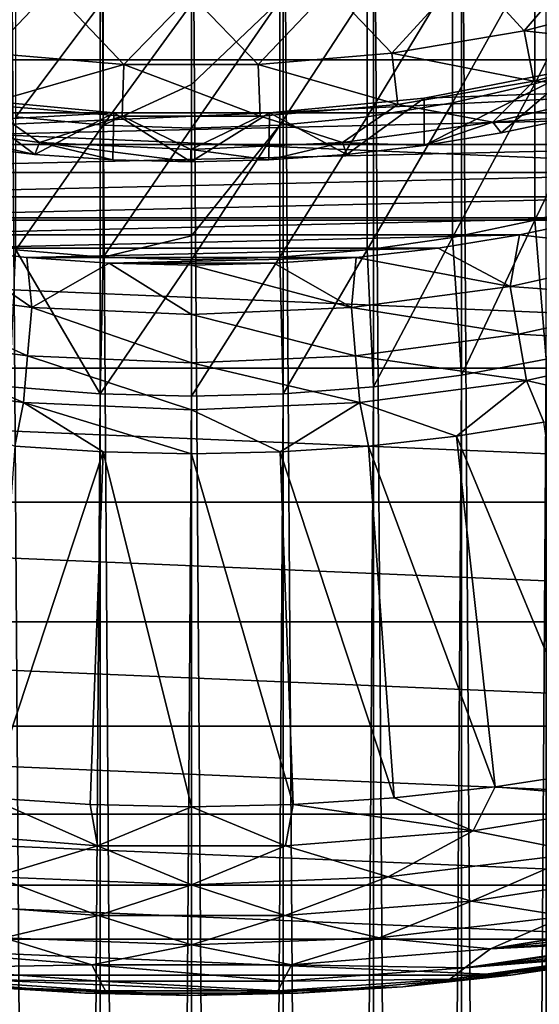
# Model space of a CAD drawing. Header units: metres. Extents: x -82 to 82, y -313 to 40.
# Tile 200 of 256: x -2.73 to 5.53, y -40.14 to -24.49. Entities that reach past the tile are written whole.
import ezdxf

# ---------------------------------------------------------------- set-up
doc = ezdxf.new("R2010")
doc.units = ezdxf.units.M
doc.layers.add('solid_505278_SW0001_CCC', color=7, linetype='CONTINUOUS')

msp = doc.modelspace()

# ---------------------------------------------------------------- linework, layer by layer
at = {"layer": 'solid_505278_SW0001_CCC'}
for points in [[(-1.455538, -228.715897, 302.611115), (-1.455538, -18.70566, 195.605545), (-2.892772, -18.816523, 195.38797)], [(0, -228.678787, 302.683929), (0, -18.66855, 195.678375), (-1.455538, -18.70566, 195.605545)], [(-1.455538, -228.715897, 302.611115), (0, -228.678787, 302.683929), (-1.455538, -18.70566, 195.605545)], [(1.455538, -228.715897, 302.611115), (1.455538, -18.70566, 195.605545), (0, -18.66855, 195.678375)], [(1.455538, -228.715897, 302.611115), (0, -18.66855, 195.678375), (0, -228.678787, 302.683929)], [(2.892772, -228.826767, 302.393524), (2.892772, -18.816523, 195.38797), (1.455538, -18.70566, 195.605545)], [(1.455538, -228.715897, 302.611115), (2.892772, -228.826767, 302.393524), (1.455538, -18.70566, 195.605545)], [(-2.892772, -228.826767, 302.393524), (-1.455538, -228.715897, 302.611115), (-2.892772, -18.816523, 195.38797)], [(4.293628, -229.009979, 302.033936), (4.293628, -18.999744, 195.028381), (2.892772, -18.816523, 195.38797)], [(2.892772, -228.826767, 302.393524), (4.293628, -229.009979, 302.033936), (2.892772, -18.816523, 195.38797)], [(5.640489, -229.26326, 301.536865), (5.640489, -19.253021, 194.531296), (4.293628, -18.999744, 195.028381)], [(4.293628, -229.009979, 302.033936), (5.640489, -229.26326, 301.536865), (4.293628, -18.999744, 195.028381)], [(31.121508, -25.128704, -279.5), (-31.121508, -25.128704, -279.5), (-33.140461, -22.398878, -279.5)], [(33.140461, -22.398878, -279.5), (31.121508, -25.128704, -279.5), (-33.140461, -22.398878, -279.5)], [(5.458558, -25.507849, 170.877441), (5.458558, -23.457172, 169.263565), (6.7022, -23.029362, 169.765259)], [(6.7022, -25.120762, 171.411194), (5.458558, -25.507849, 170.877441), (6.7022, -23.029362, 169.765259)], [(5.292138, -24.665089, 38.608513), (6.557751, -23.187384, 46.427799), (4.399808, -23.691782, 46.427799)], [(5.292138, -24.665089, 38.608513), (7.35906, -24.129185, 38.608513), (6.557751, -23.187384, 46.427799)], [(4.15092, -25.813728, 170.455673), (4.15092, -23.795231, 168.867111), (5.458558, -23.457172, 169.263565)], [(5.458558, -25.507849, 170.877441), (4.15092, -25.813728, 170.455673), (5.458558, -23.457172, 169.263565)], [(-3.2032, -25.022247, 38.608513), (-2.222875, -23.994118, 46.427799), (-4.417799, -23.688433, 46.427799)], [(3.187299, -25.024277, 38.608513), (4.399808, -23.691782, 46.427799), (2.204653, -23.995798, 46.427799)], [(3.187299, -25.024277, 38.608513), (5.292138, -24.665089, 38.608513), (4.399808, -23.691782, 46.427799)], [(2.794616, -26.034811, 170.150818), (2.794616, -24.039574, 168.580566), (4.15092, -23.795231, 168.867111)], [(4.15092, -25.813728, 170.455673), (2.794616, -26.034811, 170.150818), (4.15092, -23.795231, 168.867111)], [(-3.2032, -25.022247, 38.608513), (-1.075641, -25.203499, 38.608513), (-2.222875, -23.994118, 46.427799)], [(-2.794616, -26.034811, 170.150818), (-2.794616, -24.039574, 168.580566), (-1.405547, -24.187334, 168.407288)], [(-1.075641, -25.203499, 38.608513), (-0.00915, -24.096863, 46.427799), (-2.222875, -23.994118, 46.427799)], [(-1.075641, -25.203499, 38.608513), (1.059625, -25.204176, 38.608513), (-0.00915, -24.096863, 46.427799)], [(1.059625, -25.204176, 38.608513), (2.204653, -23.995798, 46.427799), (-0.00915, -24.096863, 46.427799)], [(1.059625, -25.204176, 38.608513), (3.187299, -25.024277, 38.608513), (2.204653, -23.995798, 46.427799)], [(1.405547, -26.168505, 169.966476), (1.405547, -24.187334, 168.407288), (2.794616, -24.039574, 168.580566)], [(2.794616, -26.034811, 170.150818), (1.405547, -26.168505, 169.966476), (2.794616, -24.039574, 168.580566)], [(-1.405547, -26.168505, 169.966476), (-2.794616, -26.034811, 170.150818), (-1.405547, -24.187334, 168.407288)], [(-1.405547, -26.168505, 169.966476), (-1.405547, -24.187334, 168.407288), (0, -24.23678, 168.349304)], [(0, -25.519634, 169.387314), (-1.405547, -26.168505, 169.966476), (0, -24.23678, 168.349304)], [(1.405547, -24.187334, 168.407288), (0, -25.519634, 169.387314), (0, -24.23678, 168.349304)], [(1.405547, -24.187334, 168.407288), (0, -26.213245, 169.904785), (0, -25.519634, 169.387314)], [(1.405547, -26.168505, 169.966476), (0, -26.213245, 169.904785), (1.405547, -24.187334, 168.407288)], [(7.574374, -24.919851, 30.750633), (7.35906, -24.129185, 38.608513), (5.292138, -24.665089, 38.608513)], [(5.446781, -25.469643, 30.750633), (5.292138, -24.665089, 38.608513), (3.187299, -25.024277, 38.608513)], [(5.446781, -25.469643, 30.750633), (7.574374, -24.919851, 30.750633), (5.292138, -24.665089, 38.608513)], [(-3.296384, -25.836098, 30.750633), (-1.075641, -25.203499, 38.608513), (-3.2032, -25.022247, 38.608513)], [(3.280416, -25.838131, 30.750633), (3.187299, -25.024277, 38.608513), (1.059625, -25.204176, 38.608513)], [(3.280416, -25.838131, 30.750633), (5.446781, -25.469643, 30.750633), (3.187299, -25.024277, 38.608513)], [(5.446781, -25.469643, 30.750633), (7.146189, -25.573172, 22.866484), (7.574374, -24.919851, 30.750633)], [(28.878269, -27.677528, -279.5), (-28.878269, -27.677528, -279.5), (-31.121508, -25.128704, -279.5)], [(31.121508, -25.128704, -279.5), (28.878269, -27.677528, -279.5), (-31.121508, -25.128704, -279.5)], [(5.458558, -27.678942, 172.325287), (5.458558, -25.507849, 170.877441), (6.7022, -25.120762, 171.411194)], [(6.7022, -27.334969, 172.887787), (5.458558, -27.678942, 172.325287), (6.7022, -25.120762, 171.411194)], [(-3.296384, -25.836098, 30.750633), (-1.106782, -26.022013, 30.750633), (-1.075641, -25.203499, 38.608513)], [(-1.106782, -26.022013, 30.750633), (1.090699, -26.022692, 30.750633), (-1.075641, -25.203499, 38.608513)], [(1.090699, -26.022692, 30.750633), (1.059625, -25.204176, 38.608513), (-1.075641, -25.203499, 38.608513)], [(1.090699, -26.022692, 30.750633), (3.280416, -25.838131, 30.750633), (1.059625, -25.204176, 38.608513)], [(6.12976, -25.267094, -257.5), (3.700179, -25.735357, -257.5), (12.659629, -25.413712, -257.5)], [(3.700179, -25.735357, 15), (3.700179, -25.735357, -257.5), (6.12976, -25.267094, -257.5)], [(3.700179, -25.735357, 15), (6.12976, -25.267094, -257.5), (6.12976, -25.267094, 15)], [(3.700179, -25.735357, 15), (6.12976, -25.267094, 15), (3.700574, -26.490259, 15)], [(6.12976, -25.267094, 15), (4.926581, -26.289864, 15), (3.700574, -26.490259, 15)], [(6.12976, -25.267094, 15), (6.141245, -26.032932, 15), (4.926581, -26.289864, 15)], [(1.237102, -25.970552, -257.5), (11.472009, -25.971445, -257.5), (12.659629, -25.413712, -257.5)], [(3.700179, -25.735357, -257.5), (1.237102, -25.970552, -257.5), (12.659629, -25.413712, -257.5)], [(3.280416, -25.838131, 30.750633), (4.793885, -26.116543, 22.866484), (5.446781, -25.469643, 30.750633)], [(5.446781, -25.469643, 30.750633), (4.793885, -26.116543, 22.866484), (7.146189, -25.573172, 22.866484)], [(0, -25.519634, 169.387314), (0, -26.213245, 169.904785), (-1.405547, -26.168505, 169.966476)], [(4.15092, -27.95075, 171.880798), (4.15092, -25.813728, 170.455673), (5.458558, -25.507849, 170.877441)], [(5.458558, -27.678942, 172.325287), (4.15092, -27.95075, 171.880798), (5.458558, -25.507849, 170.877441)], [(7.146189, -25.573172, 22.866484), (4.793885, -26.116543, 22.866484), (6.141245, -26.032932, 15)], [(-1.237102, -25.970552, -257.5), (-3.700179, -25.735357, -257.5), (-11.472015, -25.971443, -257.5)], [(-3.700179, -25.735357, 15), (-2.491917, -26.631163, 15), (-3.724883, -26.486853, 15)], [(-3.700179, -25.735357, 15), (-3.700179, -25.735357, -257.5), (-1.237102, -25.970552, -257.5)], [(-3.700179, -25.735357, 15), (-1.237102, -25.970552, -257.5), (-1.237102, -25.970552, 15)], [(-3.700179, -25.735357, 15), (-1.237102, -25.970552, 15), (-2.491917, -26.631163, 15)], [(1.237102, -25.970552, 15), (1.237102, -25.970552, -257.5), (3.700179, -25.735357, -257.5)], [(1.237102, -25.970552, 15), (3.700179, -25.735357, -257.5), (3.700179, -25.735357, 15)], [(1.237102, -25.970552, 15), (3.700179, -25.735357, 15), (2.467465, -26.633438, 15)], [(3.700179, -25.735357, 15), (3.700574, -26.490259, 15), (2.467465, -26.633438, 15)], [(2.794616, -28.147209, 171.559525), (2.794616, -26.034811, 170.150818), (4.15092, -25.813728, 170.455673)], [(4.15092, -27.95075, 171.880798), (2.794616, -28.147209, 171.559525), (4.15092, -25.813728, 170.455673)], [(-1.237102, -25.970552, -257.5), (-11.472015, -25.971443, -257.5), (-1.237102, -25.971443, -257.5)], [(-1.237102, -25.971443, -257.5), (-11.472015, -25.971443, -257.5), (-10.259897, -26.473713, -257.5)], [(-10.259897, -26.473713, -257.5), (1.237102, -25.971445, -257.5), (-1.237102, -25.971443, -257.5)], [(-10.259897, -26.473713, -257.5), (10.259891, -26.473715, -257.5), (11.472009, -25.971445, -257.5)], [(-10.259897, -26.473713, -257.5), (11.472009, -25.971445, -257.5), (1.237102, -25.971445, -257.5)], [(-3.296384, -25.836098, 30.750633), (-4.813241, -26.112982, 22.866484), (-2.42155, -26.442225, 22.866484)], [(-3.296384, -25.836098, 30.750633), (-2.42155, -26.442225, 22.866484), (-1.106782, -26.022013, 30.750633)], [(-1.237102, -25.970552, 15), (-1.25396, -26.718086, 15), (-2.491917, -26.631163, 15)], [(-1.237102, -25.970552, 15), (-0.012272, -26.747492, 15), (-1.25396, -26.718086, 15)], [(1.237102, -25.971445, -257.5), (1.237102, -25.970552, -257.5), (-1.237102, -25.970552, -257.5)], [(-1.237102, -25.970552, 15), (-1.237102, -25.970552, -257.5), (1.237102, -25.970552, -257.5)], [(-1.237102, -25.970552, 15), (1.237102, -25.970552, -257.5), (1.237102, -25.970552, 15)], [(-1.237102, -25.970552, 15), (1.237102, -25.970552, 15), (-0.012272, -26.747492, 15)], [(-1.237102, -25.971443, -257.5), (1.237102, -25.971445, -257.5), (-1.237102, -25.970552, -257.5)], [(1.237102, -25.970552, 15), (1.229437, -26.719225, 15), (-0.012272, -26.747492, 15)], [(1.090699, -26.022692, 30.750633), (2.40195, -26.444012, 22.866484), (3.280416, -25.838131, 30.750633)], [(1.237102, -25.970552, 15), (2.467465, -26.633438, 15), (1.229437, -26.719225, 15)], [(1.237102, -25.971445, -257.5), (11.472009, -25.971445, -257.5), (1.237102, -25.970552, -257.5)], [(3.280416, -25.838131, 30.750633), (2.40195, -26.444012, 22.866484), (4.793885, -26.116543, 22.866484)], [(-4.813241, -26.112982, 22.866484), (-3.724883, -26.486853, 15), (-2.491917, -26.631163, 15)], [(-2.42155, -26.442225, 22.866484), (-4.813241, -26.112982, 22.866484), (-2.491917, -26.631163, 15)], [(-2.794616, -28.147209, 171.559525), (-2.794616, -26.034811, 170.150818), (-1.405547, -26.168505, 169.966476)], [(-1.106782, -26.022013, 30.750633), (-2.42155, -26.442225, 22.866484), (-0.009841, -26.552872, 22.866484)], [(-1.106782, -26.022013, 30.750633), (-0.009841, -26.552872, 22.866484), (1.090699, -26.022692, 30.750633)], [(1.090699, -26.022692, 30.750633), (-0.009841, -26.552872, 22.866484), (2.40195, -26.444012, 22.866484)], [(1.405547, -28.266012, 171.36525), (1.405547, -26.168505, 169.966476), (2.794616, -26.034811, 170.150818)], [(2.794616, -28.147209, 171.559525), (1.405547, -28.266012, 171.36525), (2.794616, -26.034811, 170.150818)], [(4.793885, -26.116543, 22.866484), (2.40195, -26.444012, 22.866484), (3.700574, -26.490259, 15)], [(4.793885, -26.116543, 22.866484), (3.700574, -26.490259, 15), (4.926581, -26.289864, 15)], [(4.793885, -26.116543, 22.866484), (4.926581, -26.289864, 15), (6.141245, -26.032932, 15)], [(-1.405547, -28.266012, 171.36525), (-2.794616, -28.147209, 171.559525), (-1.405547, -26.168505, 169.966476)], [(-1.405547, -28.266012, 171.36525), (-1.405547, -26.168505, 169.966476), (0, -26.213245, 169.904785)], [(0, -27.924335, 171.063293), (-1.405547, -28.266012, 171.36525), (0, -26.213245, 169.904785)], [(1.405547, -26.168505, 169.966476), (0, -27.924335, 171.063293), (0, -26.213245, 169.904785)], [(1.405547, -26.168505, 169.966476), (0, -28.305769, 171.300232), (0, -27.924335, 171.063293)], [(1.405547, -28.266012, 171.36525), (0, -28.305769, 171.300232), (1.405547, -26.168505, 169.966476)], [(-2.42155, -26.442225, 22.866484), (-2.491917, -26.631163, 15), (-1.25396, -26.718086, 15)], [(-2.42155, -26.442225, 22.866484), (-1.25396, -26.718086, 15), (-0.012272, -26.747492, 15)], [(-0.009841, -26.552872, 22.866484), (-2.42155, -26.442225, 22.866484), (-0.012272, -26.747492, 15)], [(2.40195, -26.444012, 22.866484), (-0.009841, -26.552872, 22.866484), (1.229437, -26.719225, 15)], [(2.40195, -26.444012, 22.866484), (1.229437, -26.719225, 15), (2.467465, -26.633438, 15)], [(2.40195, -26.444012, 22.866484), (2.467465, -26.633438, 15), (3.700574, -26.490259, 15)], [(-10.259897, -26.473713, -257.5), (-9.025868, -26.919449, -257.5), (10.259891, -26.473715, -257.5)], [(-9.025868, -26.919449, -257.5), (9.025861, -26.919451, -257.5), (10.259891, -26.473715, -257.5)], [(-0.009841, -26.552872, 22.866484), (-0.012272, -26.747492, 15), (1.229437, -26.719225, 15)], [(-9.025868, -26.919449, -257.5), (-7.772565, -27.307695, -257.5), (9.025861, -26.919451, -257.5)], [(-7.772565, -27.307695, -257.5), (7.772558, -27.307697, -257.5), (9.025861, -26.919451, -257.5)], [(-7.772565, -27.307695, -257.5), (-6.502664, -27.637625, -257.5), (7.772558, -27.307697, -257.5)], [(-6.502664, -27.637625, -257.5), (6.502656, -27.637627, -257.5), (7.772558, -27.307697, -257.5)], [(5.640489, -29.887835, 173.659302), (5.458558, -27.678942, 172.325287), (6.7022, -27.334969, 172.887787)], [(26.426922, -30.026951, -279.5), (-26.426922, -30.026951, -279.5), (-28.878269, -27.677528, -279.5)], [(28.878269, -27.677528, -279.5), (26.426922, -30.026951, -279.5), (-28.878269, -27.677528, -279.5)], [(-6.502664, -27.637625, -257.5), (-5.218873, -27.908535, -257.5), (6.502656, -27.637627, -257.5)], [(-5.218873, -27.908535, -257.5), (5.218866, -27.908537, -257.5), (6.502656, -27.637627, -257.5)], [(4.293628, -30.141109, 173.162216), (4.15092, -27.95075, 171.880798), (5.458558, -27.678942, 172.325287)], [(5.640489, -29.887835, 173.659302), (4.293628, -30.141109, 173.162216), (5.458558, -27.678942, 172.325287)], [(7.550762, -28.179829, -257.551117), (6.502656, -27.637627, -257.5), (5.218866, -27.908537, -257.5)], [(-5.218873, -27.908535, -257.5), (-3.92394, -28.119844, -257.5), (5.218866, -27.908537, -257.5)], [(-3.92394, -28.119844, -257.5), (3.923932, -28.119846, -257.5), (5.218866, -27.908537, -257.5)], [(0, -27.924335, 171.063293), (0, -28.305769, 171.300232), (-1.405547, -28.266012, 171.36525)], [(2.892772, -30.324331, 172.802628), (2.794616, -28.147209, 171.559525), (4.15092, -27.95075, 171.880798)], [(4.293628, -30.141109, 173.162216), (2.892772, -30.324331, 172.802628), (4.15092, -27.95075, 171.880798)], [(5.065995, -28.730688, -257.551117), (5.218866, -27.908537, -257.5), (3.923932, -28.119846, -257.5)], [(7.550762, -28.179829, -257.551117), (5.218866, -27.908537, -257.5), (5.065995, -28.730688, -257.551117)], [(-2.542673, -29.062889, -257.551117), (-3.92394, -28.119844, -257.5), (-5.065995, -28.730688, -257.551117)], [(-3.92394, -28.119844, -257.5), (-2.620626, -28.271103, -257.5), (3.923932, -28.119846, -257.5)], [(-2.542673, -29.062889, -257.551117), (-2.620626, -28.271103, -257.5), (-3.92394, -28.119844, -257.5)], [(-1.455538, -30.435194, 172.585037), (-2.892772, -30.324331, 172.802628), (-2.794616, -28.147209, 171.559525)], [(-1.455538, -30.435194, 172.585037), (-2.794616, -28.147209, 171.559525), (-1.405547, -28.266012, 171.36525)], [(-2.620626, -28.271103, -257.5), (2.620619, -28.271105, -257.5), (3.923932, -28.119846, -257.5)], [(1.455538, -30.435194, 172.585037), (1.405547, -28.266012, 171.36525), (2.794616, -28.147209, 171.559525)], [(2.892772, -30.324331, 172.802628), (1.455538, -30.435194, 172.585037), (2.794616, -28.147209, 171.559525)], [(5.065995, -28.730688, -257.551117), (3.923932, -28.119846, -257.5), (2.620619, -28.271105, -257.5)], [(-2.620626, -28.271103, -257.5), (-1.311715, -28.361988, -257.5), (2.620619, -28.271105, -257.5)], [(-2.542673, -29.062889, -257.551117), (-1.311715, -28.361988, -257.5), (-2.620626, -28.271103, -257.5)], [(-1.455538, -30.435194, 172.585037), (-1.405547, -28.266012, 171.36525), (0, -28.305769, 171.300232)], [(0, -30.472303, 172.512207), (-1.455538, -30.435194, 172.585037), (0, -28.305769, 171.300232)], [(-1.311715, -28.361988, -257.5), (1.311707, -28.361988, -257.5), (2.620619, -28.271105, -257.5)], [(1.405547, -28.266012, 171.36525), (0, -30.472303, 172.512207), (0, -28.305769, 171.300232)], [(1.455538, -30.435194, 172.585037), (0, -30.472303, 172.512207), (1.405547, -28.266012, 171.36525)], [(2.542673, -29.062889, -257.551117), (2.620619, -28.271105, -257.5), (1.311707, -28.361988, -257.5)], [(5.065995, -28.730688, -257.551117), (2.620619, -28.271105, -257.5), (2.542673, -29.062889, -257.551117)], [(7.550762, -28.179829, -257.551117), (5.065995, -28.730688, -257.551117), (7.750196, -28.924128, -257.704254)], [(0, -29.173904, -257.551117), (-1.311715, -28.361988, -257.5), (-2.542673, -29.062889, -257.551117)], [(-1.311715, -28.361988, -257.5), (-0.000004, -28.392305, -257.5), (1.311707, -28.361988, -257.5)], [(0, -29.173904, -257.551117), (-0.000004, -28.392305, -257.5), (-1.311715, -28.361988, -257.5)], [(2.542673, -29.062889, -257.551117), (1.311707, -28.361988, -257.5), (-0.000004, -28.392305, -257.5)], [(2.542673, -29.062889, -257.551117), (-0.000004, -28.392305, -257.5), (0, -29.173904, -257.551117)], [(-5.065995, -28.730688, -257.551117), (-5.199801, -29.489536, -257.704254), (-2.609832, -29.830513, -257.704254)], [(-2.542673, -29.062889, -257.551117), (-5.065995, -28.730688, -257.551117), (-2.609832, -29.830513, -257.704254)], [(5.065995, -28.730688, -257.551117), (2.542673, -29.062889, -257.551117), (5.199801, -29.489536, -257.704254)], [(5.065995, -28.730688, -257.551117), (5.199801, -29.489536, -257.704254), (7.750196, -28.924128, -257.704254)], [(7.750196, -28.924128, -257.704254), (5.199801, -29.489536, -257.704254), (7.942744, -29.642723, -257.956726)], [(-2.542673, -29.062889, -257.551117), (-2.609832, -29.830513, -257.704254), (0, -29.94446, -257.704254)], [(0, -29.173904, -257.551117), (-2.542673, -29.062889, -257.551117), (0, -29.94446, -257.704254)], [(2.542673, -29.062889, -257.551117), (0, -29.173904, -257.551117), (2.609832, -29.830513, -257.704254)], [(2.542673, -29.062889, -257.551117), (2.609832, -29.830513, -257.704254), (5.199801, -29.489536, -257.704254)], [(0, -29.173904, -257.551117), (0, -29.94446, -257.704254), (2.609832, -29.830513, -257.704254)], [(-5.199801, -29.489536, -257.704254), (-5.328986, -30.222179, -257.956726), (-2.674671, -30.571627, -257.956726)], [(-2.609832, -29.830513, -257.704254), (-5.199801, -29.489536, -257.704254), (-2.674671, -30.571627, -257.956726)], [(5.199801, -29.489536, -257.704254), (2.609832, -29.830513, -257.704254), (5.328986, -30.222179, -257.956726)], [(5.199801, -29.489536, -257.704254), (5.328986, -30.222179, -257.956726), (7.942744, -29.642723, -257.956726)], [(7.942744, -29.642723, -257.956726), (5.328986, -30.222179, -257.956726), (6.985451, -30.605232, -258.303833)], [(-2.609832, -29.830513, -257.704254), (-2.674671, -30.571627, -257.956726), (0, -30.688406, -257.956726)], [(0, -29.94446, -257.704254), (-2.609832, -29.830513, -257.704254), (0, -30.688406, -257.956726)], [(2.609832, -29.830513, -257.704254), (0, -29.94446, -257.704254), (2.674671, -30.571627, -257.956726)], [(2.609832, -29.830513, -257.704254), (2.674671, -30.571627, -257.956726), (5.328986, -30.222179, -257.956726)], [(4.293628, -240.151352, 280.167786), (4.293628, -30.141109, 173.162216), (5.640489, -29.887835, 173.659302)], [(5.640489, -239.898071, 280.664856), (4.293628, -240.151352, 280.167786), (5.640489, -29.887835, 173.659302)], [(23.785217, -32.159966, -279.5), (-23.785217, -32.159966, -279.5), (-26.426922, -30.026951, -279.5)], [(26.426922, -30.026951, -279.5), (23.785217, -32.159966, -279.5), (-26.426922, -30.026951, -279.5)], [(0, -29.94446, -257.704254), (0, -30.688406, -257.956726), (2.674671, -30.571627, -257.956726)], [(2.892772, -240.334564, 279.808167), (2.892772, -30.324331, 172.802628), (4.293628, -30.141109, 173.162216)], [(4.293628, -240.151352, 280.167786), (2.892772, -240.334564, 279.808167), (4.293628, -30.141109, 173.162216)], [(-2.674671, -30.571627, -257.956726), (-5.328986, -30.222179, -257.956726), (-2.813991, -31.265928, -258.303833)], [(-2.892772, -240.334564, 279.808167), (-2.892772, -30.324331, 172.802628), (-1.455538, -30.435194, 172.585037)], [(1.455538, -240.445435, 279.590607), (1.455538, -30.435194, 172.585037), (2.892772, -30.324331, 172.802628)], [(2.892772, -240.334564, 279.808167), (1.455538, -240.445435, 279.590607), (2.892772, -30.324331, 172.802628)], [(5.328986, -30.222179, -257.956726), (2.674671, -30.571627, -257.956726), (4.213894, -31.108196, -258.303833)], [(5.328986, -30.222179, -257.956726), (4.213894, -31.108196, -258.303833), (5.605317, -30.887817, -258.303833)], [(5.328986, -30.222179, -257.956726), (5.605317, -30.887817, -258.303833), (6.985451, -30.605232, -258.303833)], [(-1.455538, -240.445435, 279.590607), (-2.892772, -240.334564, 279.808167), (-1.455538, -30.435194, 172.585037)], [(-1.455538, -240.445435, 279.590607), (-1.455538, -30.435194, 172.585037), (0, -30.472303, 172.512207)], [(0, -240.482544, 279.517761), (-1.455538, -240.445435, 279.590607), (0, -30.472303, 172.512207)], [(0, -240.482544, 279.517761), (0, -30.472303, 172.512207), (1.455538, -30.435194, 172.585037)], [(1.455538, -240.445435, 279.590607), (0, -240.482544, 279.517761), (1.455538, -30.435194, 172.585037)], [(-2.674671, -30.571627, -257.956726), (-2.813991, -31.265928, -258.303833), (-1.408415, -31.360695, -258.303833)], [(-2.674671, -30.571627, -257.956726), (-1.408415, -31.360695, -258.303833), (-0.000003, -31.392305, -258.303833)], [(0, -30.688406, -257.956726), (-2.674671, -30.571627, -257.956726), (-0.000003, -31.392305, -258.303833)], [(2.674671, -30.571627, -257.956726), (0, -30.688406, -257.956726), (1.408409, -31.360695, -258.303833)], [(2.674671, -30.571627, -257.956726), (1.408409, -31.360695, -258.303833), (2.813985, -31.265928, -258.303833)], [(2.674671, -30.571627, -257.956726), (2.813985, -31.265928, -258.303833), (4.213894, -31.108196, -258.303833)], [(0, -30.688406, -257.956726), (-0.000003, -31.392305, -258.303833), (1.408409, -31.360695, -258.303833)], [(5.605317, -30.887817, -258.303833), (4.213894, -31.108196, -258.303833), (6.42487, -36.437908, -261.541443)], [(4.213894, -31.108196, -258.303833), (2.813985, -31.265928, -258.303833), (4.829358, -36.683475, -261.541443)], [(4.213894, -31.108196, -258.303833), (4.829358, -36.683475, -261.541443), (6.42487, -36.437908, -261.541443)], [(-1.408415, -31.360695, -258.303833), (-2.813991, -31.265928, -258.303833), (-3.224869, -36.859196, -261.541443)], [(2.813985, -31.265928, -258.303833), (1.408409, -31.360695, -258.303833), (3.224654, -36.859215, -261.541443)], [(2.813985, -31.265928, -258.303833), (3.224654, -36.859215, -261.541443), (4.829358, -36.683475, -261.541443)], [(-1.408415, -31.360695, -258.303833), (-3.224869, -36.859196, -261.541443), (-1.614024, -36.964779, -261.541443)], [(-1.408415, -31.360695, -258.303833), (-1.614024, -36.964779, -261.541443), (-0.000105, -37, -261.541443)], [(-0.000003, -31.392305, -258.303833), (-1.408415, -31.360695, -258.303833), (-0.000105, -37, -261.541443)], [(-0.000003, -31.392305, -258.303833), (-0.000105, -37, -261.541443), (1.613812, -36.96479, -261.541443)], [(1.408409, -31.360695, -258.303833), (-0.000003, -31.392305, -258.303833), (1.613812, -36.96479, -261.541443)], [(1.408409, -31.360695, -258.303833), (1.613812, -36.96479, -261.541443), (3.224654, -36.859215, -261.541443)], [(20.972187, -34.06123, -279.5), (-20.972187, -34.06123, -279.5), (-23.785217, -32.159966, -279.5)], [(23.785217, -32.159966, -279.5), (20.972187, -34.06123, -279.5), (-23.785217, -32.159966, -279.5)], [(18.008091, -35.717064, -279.5), (-18.008091, -35.717064, -279.5), (-20.972187, -34.06123, -279.5)], [(20.972187, -34.06123, -279.5), (18.008091, -35.717064, -279.5), (-20.972187, -34.06123, -279.5)], [(14.914268, -37.115559, -279.5), (-14.914268, -37.115559, -279.5), (-18.008091, -35.717064, -279.5)], [(18.008091, -35.717064, -279.5), (14.914268, -37.115559, -279.5), (-18.008091, -35.717064, -279.5)], [(7.435905, -36.907204, -261.974609), (6.42487, -36.437908, -261.541443), (4.829358, -36.683475, -261.541443)], [(4.480447, -37.381279, -261.974609), (4.829358, -36.683475, -261.541443), (3.224654, -36.859215, -261.541443)], [(4.480447, -37.381279, -261.974609), (7.435905, -36.907204, -261.974609), (4.829358, -36.683475, -261.541443)], [(-4.480347, -37.38129, -261.974609), (-1.496569, -37.619072, -261.974609), (-3.224869, -36.859196, -261.541443)], [(-1.496569, -37.619072, -261.974609), (-1.614024, -36.964779, -261.541443), (-3.224869, -36.859196, -261.541443)], [(4.480447, -37.381279, -261.974609), (3.224654, -36.859215, -261.541443), (1.613812, -36.96479, -261.541443)], [(6.231707, -37.728676, -262.492188), (7.435905, -36.907204, -261.974609), (4.480447, -37.381279, -261.974609)], [(-1.496569, -37.619072, -261.974609), (-0.000105, -37, -261.541443), (-1.614024, -36.964779, -261.541443)], [(-1.496569, -37.619072, -261.974609), (1.49667, -37.619068, -261.974609), (-0.000105, -37, -261.541443)], [(1.49667, -37.619068, -261.974609), (1.613812, -36.96479, -261.541443), (-0.000105, -37, -261.541443)], [(1.49667, -37.619068, -261.974609), (4.480447, -37.381279, -261.974609), (1.613812, -36.96479, -261.541443)], [(11.71299, -38.246647, -279.5), (-11.71299, -38.246647, -279.5), (-14.914268, -37.115559, -279.5)], [(14.914268, -37.115559, -279.5), (11.71299, -38.246647, -279.5), (-14.914268, -37.115559, -279.5)], [(-3.126257, -38.111858, -262.492188), (-1.496569, -37.619072, -261.974609), (-4.480347, -37.38129, -261.974609)], [(3.12634, -38.111851, -262.492188), (4.480447, -37.381279, -261.974609), (1.49667, -37.619068, -261.974609)], [(6.231707, -37.728676, -262.492188), (4.480447, -37.381279, -261.974609), (3.12634, -38.111851, -262.492188)], [(0.000042, -38.239864, -262.492188), (-1.496569, -37.619072, -261.974609), (-3.126257, -38.111858, -262.492188)], [(0.000042, -38.239864, -262.492188), (1.49667, -37.619068, -261.974609), (-1.496569, -37.619072, -261.974609)], [(3.12634, -38.111851, -262.492188), (1.49667, -37.619068, -261.974609), (0.000042, -38.239864, -262.492188)], [(6.231707, -37.728676, -262.492188), (3.12634, -38.111851, -262.492188), (4.451988, -38.501667, -263.08255)], [(6.231707, -37.728676, -262.492188), (4.451988, -38.501667, -263.08255), (7.390843, -38.046997, -263.08255)], [(-3.126257, -38.111858, -262.492188), (-4.451962, -38.501671, -263.08255), (-1.486896, -38.729675, -263.08255)], [(0.000042, -38.239864, -262.492188), (-3.126257, -38.111858, -262.492188), (-1.486896, -38.729675, -263.08255)], [(3.12634, -38.111851, -262.492188), (0.000042, -38.239864, -262.492188), (1.486922, -38.729675, -263.08255)], [(3.12634, -38.111851, -262.492188), (1.486922, -38.729675, -263.08255), (4.451988, -38.501667, -263.08255)], [(7.390843, -38.046997, -263.08255), (4.451988, -38.501667, -263.08255), (5.953659, -38.740158, -263.735565)], [(8.427299, -39.10218, -279.5), (-8.427299, -39.10218, -279.5), (-11.71299, -38.246647, -279.5)], [(11.71299, -38.246647, -279.5), (8.427299, -39.10218, -279.5), (-11.71299, -38.246647, -279.5)], [(0.000042, -38.239864, -262.492188), (-1.486896, -38.729675, -263.08255), (1.486922, -38.729675, -263.08255)], [(-1.486896, -38.729675, -263.08255), (-4.451962, -38.501671, -263.08255), (-2.985498, -39.081104, -263.735565)], [(4.451988, -38.501667, -263.08255), (1.486922, -38.729675, -263.08255), (2.985504, -39.081104, -263.735565)], [(4.451988, -38.501667, -263.08255), (2.985504, -39.081104, -263.735565), (5.953659, -38.740158, -263.735565)], [(-1.486896, -38.729675, -263.08255), (-2.985498, -39.081104, -263.735565), (0.000003, -39.194973, -263.735565)], [(1.486922, -38.729675, -263.08255), (-1.486896, -38.729675, -263.08255), (0.000003, -39.194973, -263.735565)], [(1.486922, -38.729675, -263.08255), (0.000003, -39.194973, -263.735565), (2.985504, -39.081104, -263.735565)], [(5.953659, -38.740158, -263.735565), (2.985504, -39.081104, -263.735565), (4.75316, -39.255962, -264.440063)], [(5.953659, -38.740158, -263.735565), (4.75316, -39.255962, -264.440063), (7.885284, -38.748699, -264.440613)], [(7.861565, -38.762394, -264.461609), (7.885284, -38.748699, -264.440613), (4.75316, -39.255962, -264.440063)], [(7.569647, -38.930931, -264.74646), (7.861565, -38.762394, -264.461609), (4.75316, -39.255962, -264.440063)], [(7.569647, -38.930931, -264.74646), (4.75316, -39.255962, -264.440063), (7.334595, -39.066639, -265.020966)], [(5.080844, -39.676003, -279.5), (-5.080844, -39.676003, -279.5), (-8.427299, -39.10218, -279.5)], [(8.427299, -39.10218, -279.5), (5.080844, -39.676003, -279.5), (-8.427299, -39.10218, -279.5)], [(-2.985498, -39.081104, -263.735565), (-4.753151, -39.255966, -264.440063), (-1.587794, -39.510784, -264.440063)], [(0.000003, -39.194973, -263.735565), (-2.985498, -39.081104, -263.735565), (-1.587794, -39.510784, -264.440063)], [(2.985504, -39.081104, -263.735565), (0.000003, -39.194973, -263.735565), (1.587803, -39.510784, -264.440063)], [(2.985504, -39.081104, -263.735565), (1.587803, -39.510784, -264.440063), (4.75316, -39.255962, -264.440063)], [(4.75316, -39.255962, -264.440063), (7.213461, -39.136578, -265.185516), (7.334595, -39.066639, -265.020966)], [(6.779178, -39.421349, -274.744202), (5.080844, -39.676003, -279.5), (8.427299, -39.10218, -279.5)], [(-1.587794, -39.510784, -264.440063), (-4.753151, -39.255966, -264.440063), (-4.346844, -39.557236, -265.183929)], [(0.000003, -39.194973, -263.735565), (-1.587794, -39.510784, -264.440063), (1.587803, -39.510784, -264.440063)], [(4.75316, -39.255962, -264.440063), (1.587803, -39.510784, -264.440063), (4.346844, -39.557236, -265.183929)], [(7.14651, -39.175232, -265.286011), (7.213461, -39.136578, -265.185516), (4.346844, -39.557236, -265.183929)], [(4.75316, -39.255962, -264.440063), (4.346844, -39.557236, -265.183929), (7.213461, -39.136578, -265.185516)], [(6.998361, -39.260765, -265.54184), (7.14651, -39.175232, -265.286011), (4.346844, -39.557236, -265.183929)], [(6.998361, -39.260765, -265.54184), (4.346844, -39.557236, -265.183929), (6.883737, -39.326942, -265.790924)], [(6.799078, -39.37582, -266.033142), (6.823495, -39.361725, -265.955353), (4.108963, -39.73679, -265.954437)], [(4.346844, -39.557236, -265.183929), (4.108963, -39.73679, -265.954437), (6.823495, -39.361725, -265.955353)], [(6.740952, -39.409378, -266.269836), (6.799078, -39.37582, -266.033142), (4.108963, -39.73679, -265.954437)], [(6.706747, -39.429127, -266.504181), (6.740952, -39.409378, -266.269836), (4.108963, -39.73679, -265.954437)], [(6.706747, -39.429127, -266.504181), (4.108963, -39.73679, -265.954437), (6.695436, -39.435658, -266.73761)], [(4.346844, -39.557236, -265.183929), (6.823495, -39.361725, -265.955353), (6.883737, -39.326942, -265.790924)], [(6.779178, -39.421349, -274.744202), (6.732148, -39.429409, -274.602997), (5.080844, -39.676003, -279.5)], [(6.732148, -39.429409, -274.602997), (6.704589, -39.434105, -274.463776), (5.080844, -39.676003, -279.5)], [(-1.587794, -39.510784, -264.440063), (-4.346844, -39.557236, -265.183929), (-1.451523, -39.768871, -265.183929)], [(-1.451523, -39.768871, -265.183929), (-4.346844, -39.557236, -265.183929), (-4.108961, -39.736794, -265.954437)], [(-1.587794, -39.510784, -264.440063), (-1.451523, -39.768871, -265.183929), (1.451523, -39.768871, -265.183929)], [(1.587803, -39.510784, -264.440063), (-1.587794, -39.510784, -264.440063), (1.451523, -39.768871, -265.183929)], [(1.587803, -39.510784, -264.440063), (1.451523, -39.768871, -265.183929), (4.346844, -39.557236, -265.183929)], [(4.346844, -39.557236, -265.183929), (1.451523, -39.768871, -265.183929), (4.108963, -39.73679, -265.954437)], [(6.695436, -39.435658, -274.324585), (3.359589, -39.858665, -266.73761), (5.080844, -39.676003, -279.5)], [(6.695436, -39.435658, -274.324585), (6.695436, -39.435658, -266.73761), (3.359589, -39.858665, -266.73761)], [(4.108963, -39.73679, -265.954437), (3.359589, -39.858665, -266.73761), (6.695436, -39.435658, -266.73761)], [(6.704589, -39.434105, -274.463776), (6.695436, -39.435658, -274.324585), (5.080844, -39.676003, -279.5)], [(1.697714, -39.963955, -279.5), (-1.697714, -39.963955, -279.5), (-5.080844, -39.676003, -279.5)], [(-3.359589, -39.858665, -266.73761), (-5.080844, -39.676003, -279.5), (-1.697714, -39.963955, -279.5)], [(5.080844, -39.676003, -279.5), (1.697714, -39.963955, -279.5), (-5.080844, -39.676003, -279.5)], [(-1.37181, -39.92511, -265.954437), (-4.108961, -39.736794, -265.954437), (-3.359589, -39.858665, -266.73761)], [(-1.451523, -39.768871, -265.183929), (-4.108961, -39.736794, -265.954437), (-1.37181, -39.92511, -265.954437)], [(4.108963, -39.73679, -265.954437), (1.371812, -39.92511, -265.954437), (3.359589, -39.858665, -266.73761)], [(1.451523, -39.768871, -265.183929), (1.371812, -39.92511, -265.954437), (4.108963, -39.73679, -265.954437)], [(3.359589, -39.858665, -266.73761), (1.697714, -39.963955, -279.5), (5.080844, -39.676003, -279.5)], [(0, -40, -266.73761), (-3.359589, -39.858665, -266.73761), (-1.697714, -39.963955, -279.5)], [(-1.37181, -39.92511, -265.954437), (-3.359589, -39.858665, -266.73761), (0, -40, -266.73761)], [(-1.451523, -39.768871, -265.183929), (-1.37181, -39.92511, -265.954437), (1.371812, -39.92511, -265.954437)], [(1.451523, -39.768871, -265.183929), (-1.451523, -39.768871, -265.183929), (1.371812, -39.92511, -265.954437)], [(3.359589, -39.858665, -266.73761), (0, -40, -266.73761), (1.697714, -39.963955, -279.5)], [(1.371812, -39.92511, -265.954437), (0, -40, -266.73761), (3.359589, -39.858665, -266.73761)], [(0, -40, -266.73761), (-1.697714, -39.963955, -279.5), (1.697714, -39.963955, -279.5)], [(1.371812, -39.92511, -265.954437), (-1.37181, -39.92511, -265.954437), (0, -40, -266.73761)]]:
    msp.add_3dface(points, dxfattribs=at)

doc.saveas('drawing.dxf')
